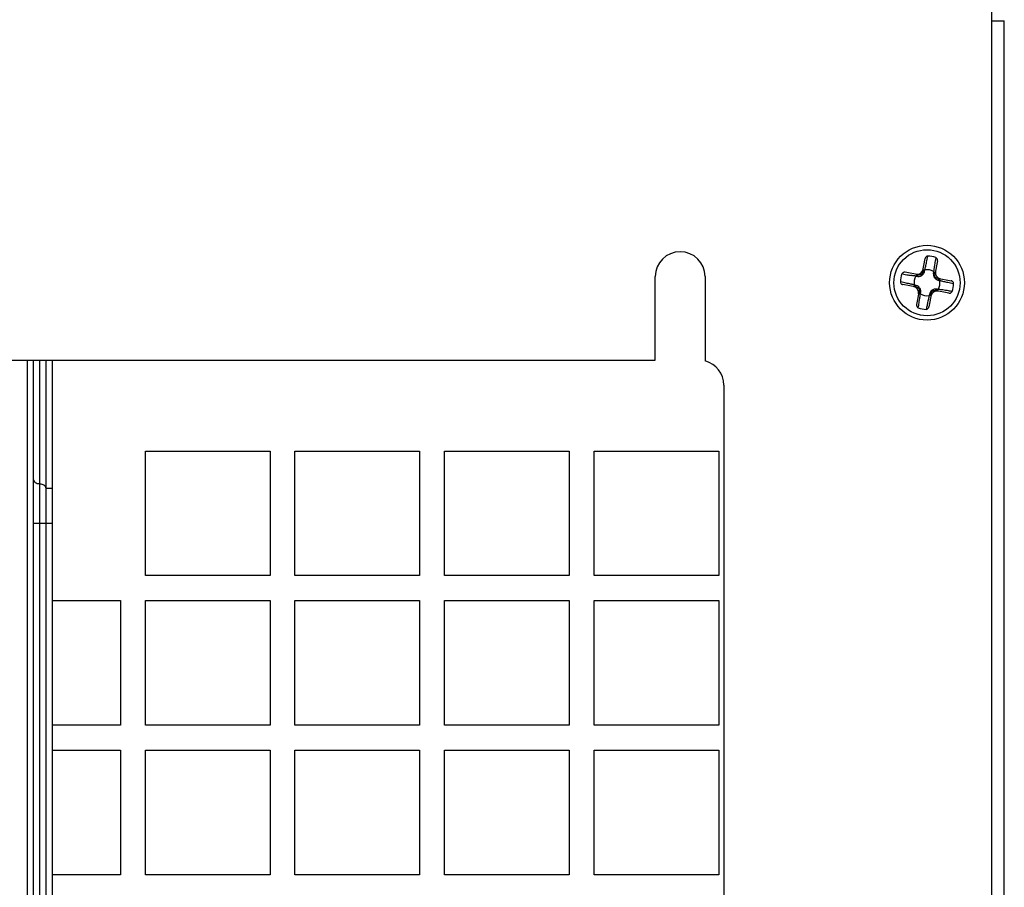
# Model space of a CAD drawing. Header units: millimetres. Extents: x 818 to 1412, y 141 to 561.
# Tile 13 of 86: x 933 to 953, y 373 to 390. Entities that reach past the tile are written whole.
import ezdxf

# ---------------------------------------------------------------- set-up
doc = ezdxf.new("R2010")
doc.units = ezdxf.units.MM
doc.header["$LTSCALE"] = 61.468
doc.layers.get('0').update_dxf_attribs({"linetype": 'CONTINUOUS'})

msp = doc.modelspace()

# ---------------------------------------------------------------- linework, layer by layer
at = {"linetype": 'Continuous'}
for p, q in [((952.6969, 390.1575), (952.6969, 390.4575)), ((952.6969, 350.7075), (952.6969, 390.1575)), ((952.6969, 390.1575), (952.9469, 390.1575)), ((952.9469, 350.7075), (952.9469, 390.1575)), ((951.4056, 385.4066), (951.4125, 385.4414)), ((951.3081, 385.1147), (951.3594, 385.3928)), ((951.3839, 385.301), (951.3885, 385.3228)), ((951.3885, 385.3228), (951.393, 385.3447)), ((951.6053, 385.3474), (951.5539, 385.0692)), ((951.573, 385.4117), (951.5669, 385.3759)), ((950.9286, 385.0775), (950.8928, 385.0836)), ((951.2353, 385.0645), (950.9571, 385.1159)), ((951.3493, 385.1452), (951.3527, 385.1636)), ((951.5297, 385.1309), (951.5263, 385.1125)), ((945.9469, 383.3542), (945.9469, 385.0292)), ((946.9469, 385.0292), (946.9469, 383.3383)), ((950.8978, 384.9162), (950.8631, 384.9231)), ((951.1898, 384.8187), (950.9117, 384.87)), ((951.1592, 384.8599), (951.1409, 384.8633)), ((951.1736, 385.0403), (951.1919, 385.0369)), ((951.6041, 384.9964), (951.8822, 384.945)), ((951.6346, 384.9552), (951.6529, 384.9518)), ((951.896, 384.8989), (951.9308, 384.892)), ((951.896, 384.8989), (951.9308, 384.892)), ((951.24, 384.7459), (951.1886, 384.4677)), ((951.2642, 384.6842), (951.2676, 384.7025)), ((951.4858, 384.7004), (951.4344, 384.4223)), ((951.4446, 384.6699), (951.4412, 384.6515)), ((951.8368, 384.6992), (951.5586, 384.7506)), ((951.6203, 384.7748), (951.6019, 384.7782)), ((951.9011, 384.7314), (951.8653, 384.7375)), ((951.4095, 384.5121), (951.4052, 384.4912)), ((951.2208, 384.4034), (951.2269, 384.4392)), ((951.3883, 384.4084), (951.3813, 384.3737)), ((930.9469, 383.3542), (945.9469, 383.3542)), ((933.3494, 383.3542), (933.3494, 350.2998)), ((933.4744, 383.3542), (933.4744, 350.2998)), ((933.5994, 383.3542), (933.5994, 350.2998)), ((933.7244, 383.3542), (933.7244, 350.2998)), ((933.8494, 383.3542), (933.8494, 350.1748)), ((947.3219, 382.8542), (947.3219, 363.1542)), ((935.7219, 381.5325), (938.2219, 381.5325)), ((935.7219, 379.0325), (935.7219, 381.5325)), ((938.2219, 381.5325), (938.2219, 379.0325)), ((938.7219, 381.5325), (941.2219, 381.5325)), ((938.7219, 379.0325), (938.7219, 381.5325)), ((941.2219, 381.5325), (941.2219, 379.0325)), ((941.7219, 379.0325), (941.7219, 381.5325)), ((941.7219, 381.5325), (944.2219, 381.5325)), ((944.2219, 381.5325), (944.2219, 379.0325)), ((944.7219, 379.0325), (944.7219, 381.5325)), ((944.7219, 381.5325), (947.2219, 381.5325)), ((947.2219, 381.5325), (947.2219, 379.0325)), ((933.7244, 380.7884), (933.8494, 380.7884)), ((933.8494, 380.0813), (933.4744, 380.0813)), ((938.2219, 379.0325), (935.7219, 379.0325)), ((941.2219, 379.0325), (938.7219, 379.0325)), ((944.2219, 379.0325), (941.7219, 379.0325)), ((947.2219, 379.0325), (944.7219, 379.0325)), ((933.8494, 378.5325), (935.2219, 378.5325)), ((935.2219, 378.5325), (935.2219, 376.0325)), ((935.7219, 376.0325), (935.7219, 378.5325)), ((935.7219, 378.5325), (938.2219, 378.5325)), ((938.2219, 378.5325), (938.2219, 376.0325)), ((938.7219, 376.0325), (938.7219, 378.5325)), ((938.7219, 378.5325), (941.2219, 378.5325)), ((941.2219, 378.5325), (941.2219, 376.0325)), ((941.7219, 376.0325), (941.7219, 378.5325)), ((941.7219, 378.5325), (944.2219, 378.5325)), ((944.2219, 378.5325), (944.2219, 376.0325)), ((944.7219, 376.0325), (944.7219, 378.5325)), ((944.7219, 378.5325), (947.2219, 378.5325)), ((947.2219, 378.5325), (947.2219, 376.0325)), ((935.2219, 376.0325), (933.8494, 376.0325)), ((938.2219, 376.0325), (935.7219, 376.0325)), ((941.2219, 376.0325), (938.7219, 376.0325)), ((944.2219, 376.0325), (941.7219, 376.0325)), ((947.2219, 376.0325), (944.7219, 376.0325)), ((933.8494, 375.5325), (935.2219, 375.5325)), ((935.2219, 375.5325), (935.2219, 373.0325)), ((935.7219, 373.0325), (935.7219, 375.5325)), ((935.7219, 375.5325), (938.2219, 375.5325)), ((938.2219, 375.5325), (938.2219, 373.0325)), ((938.7219, 373.0325), (938.7219, 375.5325)), ((938.7219, 375.5325), (941.2219, 375.5325)), ((941.2219, 375.5325), (941.2219, 373.0325)), ((941.7219, 373.0325), (941.7219, 375.5325)), ((941.7219, 375.5325), (944.2219, 375.5325)), ((944.2219, 375.5325), (944.2219, 373.0325)), ((944.7219, 373.0325), (944.7219, 375.5325)), ((944.7219, 375.5325), (947.2219, 375.5325)), ((947.2219, 375.5325), (947.2219, 373.0325)), ((935.2219, 373.0325), (933.8494, 373.0325)), ((938.2219, 373.0325), (935.7219, 373.0325)), ((941.2219, 373.0325), (938.7219, 373.0325)), ((944.2219, 373.0325), (941.7219, 373.0325)), ((947.2219, 373.0325), (944.7219, 373.0325))]:
    msp.add_line(p, q, dxfattribs=at)
for radius in [0.75, 0.6625]:
    msp.add_circle((951.3969, 384.9075), radius, dxfattribs=at)
for centre, radius, start, end in [((946.4469, 385.0292), 0.5, 0, 180), ((951.3969, 384.9075), 0.534, 70.74727, 88.32771), ((945.7312, 386.4933), 5.777, 347.62555, 348.08971), ((939.4532, 387.8024), 12.1901, 348.36849, 348.6655), ((958.916, 384.1077), 7.4576, 170.6879, 171.38636), ((964.4278, 383.2063), 13.0425, 170.42459, 170.69811), ((951.3969, 384.9075), 0.534, 160.74677, 178.32671), ((952.9693, 397.1594), 12.253, 260.41301, 260.70413), ((952.084, 391.7114), 6.7335, 260.64945, 261.42312), ((951.3421, 385.1071), 0.0351, 142.0521, 143.42827), ((951.3969, 384.9075), 0.2598, 59.26941, 99.80521), ((948.9183, 375.0085), 10.1035, 78.10148, 78.7014), ((949.7898, 379.1436), 5.8775, 77.62711, 78.10292), ((951.3969, 384.9075), 0.2598, 149.26941, 189.80521), ((951.5965, 384.9624), 0.0351, 52.05201, 53.4282), ((951.3969, 384.9075), 0.2598, 329.26941, 9.80521), ((952.9678, 390.5047), 5.7069, 257.62364, 258.04016), ((953.7996, 394.4376), 9.7268, 258.04775, 258.71405), ((951.3969, 384.9075), 0.534, 340.74749, 358.32804), ((951.1974, 384.8527), 0.0351, 232.05201, 233.4282), ((951.3969, 384.9075), 0.2598, 239.26941, 279.80521), ((951.4518, 384.708), 0.0351, 322.0521, 323.42827), ((962.4439, 382.1948), 11.2751, 168.24838, 168.67737), ((957.1608, 383.3004), 5.8776, 167.62711, 168.10292), ((951.3969, 384.9075), 0.534, 250.74647, 268.32671), ((946.8219, 382.8542), 0.5, 0, 75.52249)]:
    msp.add_arc(centre, radius, start, end, dxfattribs=at)
for centre, major_axis, start_param, end_param in [((951.1947, 385.2014), (0.0728, -0.1057), -0.7766612, 0.7766612), ((951.6908, 385.1098), (-0.1057, -0.0728), -0.7766612, 0.7766612), ((951.1031, 384.7053), (-0.1057, -0.0728), 2.3649315, 3.9182539), ((951.5992, 384.6137), (0.0728, -0.1057), -3.9182539, -2.3649315)]:
    msp.add_ellipse(centre, major_axis=major_axis, ratio=0.982677, start_param=start_param, end_param=end_param, dxfattribs=at)
for points, knots in [([(951.4125, 385.4414), (951.406, 385.4415), (951.3929, 385.4389), (951.3765, 385.4277), (951.3648, 385.4117), (951.3606, 385.3992), (951.3594, 385.3928)], [0, 0, 0, 0, 0.2495133, 0.4993949, 0.74958, 1, 1, 1, 1]), ([(951.3527, 385.1636), (951.3546, 385.1713), (951.3621, 385.2018), (951.369, 385.2324), (951.3741, 385.2553)], [0, 0, 0, 0, 0.2536118, 1, 1, 1, 1]), ([(951.6053, 385.3474), (951.6065, 385.3538), (951.607, 385.367), (951.6018, 385.3861), (951.5905, 385.4024), (951.5791, 385.4096), (951.573, 385.4117)], [0, 0, 0, 0, 0.2504119, 0.5006652, 0.7505677, 1, 1, 1, 1]), ([(950.9571, 385.1159), (950.9507, 385.1171), (950.9375, 385.1176), (950.9184, 385.1124), (950.902, 385.1011), (950.8949, 385.0897), (950.8928, 385.0836)], [0, 0, 0, 0, 0.2504117, 0.5006647, 0.750567, 1, 1, 1, 1]), ([(951.1736, 385.0403), (951.1657, 385.0413), (951.1344, 385.0452), (951.1031, 385.0497), (951.0798, 385.0532)], [0, 0, 0, 0, 0.2536113, 1, 1, 1, 1]), ([(951.1736, 385.0403), (951.1758, 385.0449), (951.1814, 385.0535), (951.193, 385.0632), (951.2065, 385.0682), (951.2157, 385.0681), (951.2199, 385.0673)], [0, 0, 0, 0, 0.2658321, 0.5293572, 0.7760903, 1, 1, 1, 1]), ([(951.1919, 385.0369), (951.2073, 385.0341), (951.2329, 385.0325), (951.2681, 385.0403), (951.296, 385.0543), (951.3189, 385.0752), (951.3388, 385.1054), (951.3465, 385.1299), (951.3493, 385.1452)], [0, 0, 0, 0, 0.2179277, 0.3525224, 0.4999996, 0.6474776, 0.7820725, 1, 1, 1, 1]), ([(951.1919, 385.0369), (951.194, 385.0414), (951.1991, 385.0499), (951.2098, 385.0597), (951.2224, 385.0651), (951.2312, 385.0653), (951.2352, 385.0645)], [0, 0, 0, 0, 0.2685636, 0.5334995, 0.7788015, 1, 1, 1, 1]), ([(951.3081, 385.1147), (951.3069, 385.1083), (951.304, 385.0976), (951.296, 385.0828), (951.2845, 385.0711), (951.2695, 385.0644), (951.2527, 385.0622), (951.2417, 385.0633), (951.2353, 385.0645)], [0, 0, 0, 0, 0.1952129, 0.3251925, 0.4992951, 0.6739739, 0.8043945, 1, 1, 1, 1]), ([(951.3139, 385.128), (951.3131, 385.1269), (951.3105, 385.1229), (951.3087, 385.1182), (951.3081, 385.1147)], [0, 0, 0, 0, 0.2625236, 1, 1, 1, 1]), ([(951.3527, 385.1636), (951.3476, 385.1631), (951.3376, 385.161), (951.3244, 385.1536), (951.3149, 385.1428), (951.3117, 385.1342), (951.3109, 385.13)], [0, 0, 0, 0, 0.2658321, 0.5293573, 0.7760903, 1, 1, 1, 1]), ([(951.3493, 385.1452), (951.3426, 385.1448), (951.3294, 385.1419), (951.3184, 385.1337), (951.3144, 385.1286)], [0, 0, 0, 0, 0.5137088, 1, 1, 1, 1]), ([(951.5263, 385.1125), (951.5235, 385.0972), (951.5219, 385.0715), (951.5297, 385.0363), (951.5436, 385.0085), (951.5646, 384.9855), (951.5948, 384.9657), (951.6193, 384.958), (951.6346, 384.9552)], [0, 0, 0, 0, 0.2179275, 0.3525223, 0.5000006, 0.647478, 0.7820724, 1, 1, 1, 1]), ([(951.5263, 385.1125), (951.5308, 385.1105), (951.5393, 385.1054), (951.5491, 385.0947), (951.5545, 385.0821), (951.5547, 385.0733), (951.5539, 385.0693)], [0, 0, 0, 0, 0.2685637, 0.5334998, 0.7788017, 1, 1, 1, 1]), ([(951.5426, 385.2247), (951.5414, 385.2169), (951.5368, 385.1857), (951.5325, 385.1545), (951.5297, 385.1309)], [0, 0, 0, 0, 0.2470399, 1, 1, 1, 1]), ([(951.5297, 385.1309), (951.5343, 385.1287), (951.5429, 385.1231), (951.5525, 385.1114), (951.5575, 385.098), (951.5575, 385.0888), (951.5567, 385.0846)], [0, 0, 0, 0, 0.2658335, 0.529359, 0.7760915, 1, 1, 1, 1]), ([(951.6041, 384.9964), (951.5976, 384.9976), (951.587, 385.0005), (951.5722, 385.0084), (951.5605, 385.0199), (951.5538, 385.035), (951.5516, 385.0517), (951.5527, 385.0627), (951.5539, 385.0692)], [0, 0, 0, 0, 0.195203, 0.3251757, 0.4992667, 0.6739537, 0.8043839, 1, 1, 1, 1]), ([(950.8631, 384.9231), (950.8629, 384.9167), (950.8655, 384.9035), (950.8768, 384.8871), (950.8928, 384.8755), (950.9053, 384.8712), (950.9117, 384.87)], [0, 0, 0, 0, 0.2495137, 0.4993952, 0.7495802, 1, 1, 1, 1]), ([(951.1409, 384.8633), (951.1332, 384.8652), (951.1027, 384.8727), (951.0721, 384.8796), (951.0492, 384.8847)], [0, 0, 0, 0, 0.2536027, 1, 1, 1, 1]), ([(951.1409, 384.8633), (951.1413, 384.8582), (951.1435, 384.8482), (951.1509, 384.835), (951.1617, 384.8255), (951.1703, 384.8223), (951.1745, 384.8215)], [0, 0, 0, 0, 0.2658335, 0.529359, 0.7760915, 1, 1, 1, 1]), ([(951.2676, 384.7025), (951.2704, 384.7179), (951.272, 384.7435), (951.2642, 384.7788), (951.2502, 384.8066), (951.2292, 384.8296), (951.1991, 384.8494), (951.1746, 384.8571), (951.1592, 384.8599)], [0, 0, 0, 0, 0.2179275, 0.3525223, 0.5000006, 0.647478, 0.7820724, 1, 1, 1, 1]), ([(951.1592, 384.8599), (951.1596, 384.8532), (951.1626, 384.84), (951.1708, 384.829), (951.1758, 384.825)], [0, 0, 0, 0, 0.5137089, 1, 1, 1, 1]), ([(951.6173, 384.9906), (951.6163, 384.9913), (951.6123, 384.994), (951.6076, 384.9957), (951.6041, 384.9964)], [0, 0, 0, 0, 0.2625236, 1, 1, 1, 1]), ([(951.6346, 384.9552), (951.6342, 384.9619), (951.6312, 384.9751), (951.6231, 384.9861), (951.618, 384.9901)], [0, 0, 0, 0, 0.5137089, 1, 1, 1, 1]), ([(951.6529, 384.9518), (951.6525, 384.9569), (951.6504, 384.9669), (951.643, 384.9801), (951.6322, 384.9895), (951.6236, 384.9928), (951.6194, 384.9936)], [0, 0, 0, 0, 0.2658316, 0.5293567, 0.7760899, 1, 1, 1, 1]), ([(951.6529, 384.9518), (951.6607, 384.9498), (951.6912, 384.9424), (951.7218, 384.9354), (951.7447, 384.9304)], [0, 0, 0, 0, 0.2535985, 1, 1, 1, 1]), ([(951.9308, 384.892), (951.9309, 384.8984), (951.9283, 384.9116), (951.9171, 384.928), (951.9011, 384.9396), (951.8886, 384.9439), (951.8822, 384.945)], [0, 0, 0, 0, 0.2495132, 0.4993947, 0.74958, 1, 1, 1, 1]), ([(951.1765, 384.8245), (951.1775, 384.8238), (951.1816, 384.8211), (951.1863, 384.8193), (951.1898, 384.8187)], [0, 0, 0, 0, 0.2625236, 1, 1, 1, 1]), ([(951.1898, 384.8187), (951.1962, 384.8175), (951.2069, 384.8146), (951.2217, 384.8066), (951.2334, 384.7951), (951.24, 384.7801), (951.2423, 384.7633), (951.2412, 384.7523), (951.24, 384.7459)], [0, 0, 0, 0, 0.195203, 0.3251757, 0.4992667, 0.6739537, 0.8043839, 1, 1, 1, 1]), ([(951.2642, 384.6842), (951.2596, 384.6864), (951.251, 384.692), (951.2413, 384.7036), (951.2363, 384.7171), (951.2364, 384.7263), (951.2371, 384.7305)], [0, 0, 0, 0, 0.2658315, 0.5293565, 0.7760898, 1, 1, 1, 1]), ([(951.2676, 384.7025), (951.2631, 384.7046), (951.2546, 384.7097), (951.2448, 384.7204), (951.2394, 384.733), (951.2392, 384.7418), (951.2399, 384.7458)], [0, 0, 0, 0, 0.2685637, 0.5334998, 0.7788017, 1, 1, 1, 1]), ([(951.2513, 384.5904), (951.2525, 384.5981), (951.2571, 384.6293), (951.2613, 384.6606), (951.2642, 384.6842)], [0, 0, 0, 0, 0.2470409, 1, 1, 1, 1]), ([(951.4412, 384.6515), (951.4392, 384.6438), (951.4318, 384.6133), (951.4248, 384.5827), (951.4198, 384.5598)], [0, 0, 0, 0, 0.2536027, 1, 1, 1, 1]), ([(951.4412, 384.6515), (951.4462, 384.6519), (951.4563, 384.6541), (951.4695, 384.6615), (951.4789, 384.6723), (951.4822, 384.6809), (951.483, 384.6851)], [0, 0, 0, 0, 0.2658335, 0.529359, 0.7760915, 1, 1, 1, 1]), ([(951.6019, 384.7782), (951.5866, 384.781), (951.5609, 384.7826), (951.5257, 384.7748), (951.4979, 384.7608), (951.4749, 384.7398), (951.4551, 384.7097), (951.4474, 384.6852), (951.4446, 384.6699)], [0, 0, 0, 0, 0.2179277, 0.3525224, 0.4999996, 0.6474776, 0.7820725, 1, 1, 1, 1]), ([(951.4446, 384.6699), (951.4513, 384.6703), (951.4645, 384.6732), (951.4755, 384.6814), (951.4794, 384.6864)], [0, 0, 0, 0, 0.5137088, 1, 1, 1, 1]), ([(951.48, 384.6871), (951.4807, 384.6881), (951.4834, 384.6922), (951.4851, 384.6969), (951.4858, 384.7004)], [0, 0, 0, 0, 0.2625236, 1, 1, 1, 1]), ([(951.4858, 384.7004), (951.487, 384.7068), (951.4899, 384.7175), (951.4978, 384.7323), (951.5093, 384.744), (951.5244, 384.7506), (951.5411, 384.7529), (951.5521, 384.7518), (951.5586, 384.7506)], [0, 0, 0, 0, 0.1952129, 0.3251925, 0.4992951, 0.6739739, 0.8043945, 1, 1, 1, 1]), ([(951.6019, 384.7782), (951.5999, 384.7737), (951.5948, 384.7652), (951.5841, 384.7554), (951.5715, 384.75), (951.5627, 384.7498), (951.5587, 384.7506)], [0, 0, 0, 0, 0.2685636, 0.5334995, 0.7788015, 1, 1, 1, 1]), ([(951.6203, 384.7748), (951.6181, 384.7702), (951.6124, 384.7616), (951.6008, 384.7519), (951.5874, 384.7469), (951.5782, 384.747), (951.574, 384.7477)], [0, 0, 0, 0, 0.2658335, 0.529359, 0.7760915, 1, 1, 1, 1]), ([(951.714, 384.7619), (951.7063, 384.7631), (951.6751, 384.7677), (951.6438, 384.7719), (951.6203, 384.7748)], [0, 0, 0, 0, 0.2470399, 1, 1, 1, 1]), ([(951.8653, 384.7375), (951.8528, 384.7396), (951.8024, 384.7481), (951.752, 384.7562), (951.714, 384.7619)], [0, 0, 0, 0, 0.2485968, 1, 1, 1, 1]), ([(951.8368, 384.6992), (951.8432, 384.698), (951.8564, 384.6975), (951.8755, 384.7027), (951.8918, 384.714), (951.899, 384.7253), (951.9011, 384.7314)], [0, 0, 0, 0, 0.2504119, 0.5006651, 0.7505675, 1, 1, 1, 1]), ([(951.1886, 384.4677), (951.1874, 384.4613), (951.1869, 384.4481), (951.1921, 384.429), (951.2034, 384.4126), (951.2147, 384.4055), (951.2208, 384.4034)], [0, 0, 0, 0, 0.2504116, 0.5006645, 0.7505669, 1, 1, 1, 1]), ([(951.2269, 384.4392), (951.229, 384.4517), (951.2375, 384.5021), (951.2456, 384.5525), (951.2513, 384.5904)], [0, 0, 0, 0, 0.2485928, 1, 1, 1, 1]), ([(951.3813, 384.3737), (951.3878, 384.3735), (951.401, 384.3762), (951.4174, 384.3874), (951.429, 384.4034), (951.4333, 384.4159), (951.4344, 384.4223)], [0, 0, 0, 0, 0.2495137, 0.4993952, 0.7495802, 1, 1, 1, 1]), ([(933.4744, 380.9652), (933.4744, 380.9535), (933.482, 380.9283), (933.5112, 380.8995), (933.5521, 380.881), (933.5833, 380.8768), (933.5994, 380.8768)], [0, 0, 0, 0, 0.2094669, 0.4446561, 0.7120304, 1, 1, 1, 1]), ([(933.5994, 380.8768), (933.6155, 380.8768), (933.6468, 380.8726), (933.6877, 380.8541), (933.7168, 380.8253), (933.7244, 380.8001), (933.7244, 380.7884)], [0, 0, 0, 0, 0.2879699, 0.5553442, 0.7905332, 1, 1, 1, 1])]:
    msp.add_open_spline(points, degree=3, knots=knots, dxfattribs=at)

doc.saveas('drawing.dxf')
